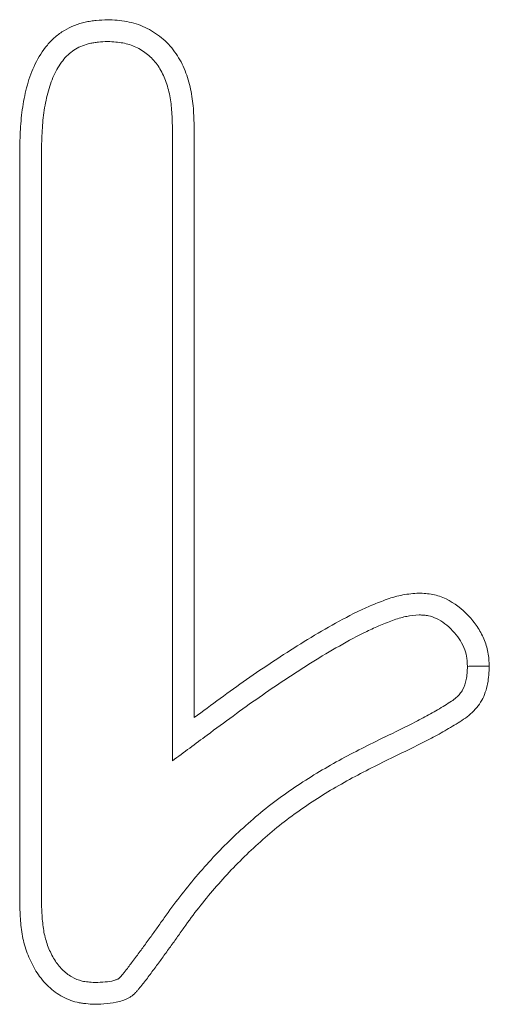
# Model space of a CAD drawing. Header units: metres. Extents: x 232680 to 233262, y 554200 to 554550.
# Tile 60 of 254: x 232746.86638 to 232746.8758, y 554425.78018 to 554425.79993. Entities that reach past the tile are written whole.
import ezdxf

# ---------------------------------------------------------------- set-up
doc = ezdxf.new("R2010")
doc.units = ezdxf.units.M
doc.layers.add('ACO tekst', color=251, linetype='Continuous', lineweight=9)

msp = doc.modelspace()

# ---------------------------------------------------------------- linework, layer by layer
at = {"layer": 'ACO tekst'}
for p, q in [((232746.869442, 554425.797808), (232746.869442, 554425.785065)), ((232746.869879, 554425.797815), (232746.869879, 554425.785932)), ((232746.866379, 554425.782209), (232746.866379, 554425.797284)), ((232746.866815, 554425.782218), (232746.866815, 554425.797279))]:
    msp.add_line(p, q, dxfattribs=at)
for points, knots in [([(232746.866379, 554425.797284), (232746.866382, 554425.797434), (232746.866385, 554425.797584), (232746.866402, 554425.797884), (232746.866416, 554425.798033), (232746.866462, 554425.79833), (232746.866492, 554425.798478), (232746.866573, 554425.798767), (232746.866624, 554425.798909), (232746.866756, 554425.79918), (232746.866836, 554425.799308), (232746.866982, 554425.799481), (232746.867035, 554425.799535), (232746.867149, 554425.799633), (232746.86721, 554425.799677), (232746.867404, 554425.799793), (232746.867546, 554425.799849), (232746.86773, 554425.79989), (232746.867766, 554425.799897), (232746.867841, 554425.799908), (232746.867878, 554425.799913), (232746.86799, 554425.799924), (232746.868065, 554425.799928), (232746.86814, 554425.799932)], [0, 0, 0, 0, 0.125, 0.125, 0.25, 0.25, 0.375, 0.375, 0.5, 0.5, 0.625, 0.625, 0.6875, 0.6875, 0.75, 0.75, 0.875, 0.875, 0.90625, 0.90625, 0.9375, 0.9375, 1, 1, 1, 1]), ([(232746.866379, 554425.797284), (232746.866382, 554425.797434), (232746.866385, 554425.797584), (232746.866402, 554425.797884), (232746.866416, 554425.798033), (232746.866462, 554425.79833), (232746.866492, 554425.798478), (232746.866573, 554425.798767), (232746.866624, 554425.798909), (232746.866756, 554425.79918), (232746.866836, 554425.799308), (232746.866982, 554425.799481), (232746.867035, 554425.799535), (232746.867149, 554425.799633), (232746.86721, 554425.799677), (232746.867404, 554425.799793), (232746.867546, 554425.799849), (232746.86773, 554425.79989), (232746.867766, 554425.799897), (232746.867841, 554425.799908), (232746.867878, 554425.799913), (232746.86799, 554425.799924), (232746.868065, 554425.799928), (232746.86814, 554425.799932)], [0, 0, 0, 0, 0.125, 0.125, 0.25, 0.25, 0.375, 0.375, 0.5, 0.5, 0.625, 0.625, 0.6875, 0.6875, 0.75, 0.75, 0.875, 0.875, 0.90625, 0.90625, 0.9375, 0.9375, 1, 1, 1, 1]), ([(232746.86814, 554425.799932), (232746.868269, 554425.799925), (232746.868399, 554425.799918), (232746.868653, 554425.799872), (232746.868778, 554425.799833), (232746.869012, 554425.799723), (232746.869122, 554425.799653), (232746.869322, 554425.799489), (232746.869411, 554425.799394), (232746.869564, 554425.799185), (232746.869627, 554425.799071), (232746.869729, 554425.798834), (232746.869768, 554425.79871), (232746.869812, 554425.798521), (232746.869825, 554425.798458), (232746.869845, 554425.79833), (232746.869853, 554425.798266), (232746.86987, 554425.798073), (232746.869874, 554425.797944), (232746.869879, 554425.797815)], [0, 0, 0, 0, 0.125, 0.125, 0.25, 0.25, 0.375, 0.375, 0.5, 0.5, 0.625, 0.625, 0.75, 0.75, 0.8125, 0.8125, 0.875, 0.875, 1, 1, 1, 1]), ([(232746.86814, 554425.799932), (232746.868269, 554425.799925), (232746.868399, 554425.799918), (232746.868653, 554425.799872), (232746.868778, 554425.799833), (232746.869012, 554425.799723), (232746.869122, 554425.799653), (232746.869322, 554425.799489), (232746.869411, 554425.799394), (232746.869564, 554425.799185), (232746.869627, 554425.799071), (232746.869729, 554425.798834), (232746.869768, 554425.79871), (232746.869812, 554425.798521), (232746.869825, 554425.798458), (232746.869845, 554425.79833), (232746.869853, 554425.798266), (232746.86987, 554425.798073), (232746.869874, 554425.797944), (232746.869879, 554425.797815)], [0, 0, 0, 0, 0.125, 0.125, 0.25, 0.25, 0.375, 0.375, 0.5, 0.5, 0.625, 0.625, 0.75, 0.75, 0.8125, 0.8125, 0.875, 0.875, 1, 1, 1, 1]), ([(232746.866815, 554425.797279), (232746.866819, 554425.797427), (232746.866822, 554425.797571), (232746.866838, 554425.797849), (232746.866851, 554425.797983), (232746.866891, 554425.798249), (232746.866919, 554425.798381), (232746.866988, 554425.798629), (232746.86703, 554425.798746), (232746.867135, 554425.79896), (232746.867198, 554425.799059), (232746.867302, 554425.799183), (232746.867338, 554425.799219), (232746.867414, 554425.799285), (232746.867456, 554425.799315), (232746.867588, 554425.799394), (232746.867686, 554425.799433), (232746.867815, 554425.799462), (232746.867841, 554425.799466), (232746.867897, 554425.799475), (232746.867926, 554425.799478), (232746.868014, 554425.799487), (232746.868075, 554425.799491), (232746.868141, 554425.799495)], [0.0013228, 0.0013228, 0.0013228, 0.0013228, 0.125, 0.125, 0.25, 0.25, 0.375, 0.375, 0.5, 0.5, 0.625, 0.625, 0.6875, 0.6875, 0.75, 0.75, 0.875, 0.875, 0.90625, 0.90625, 0.9375, 0.9375, 0.9932899, 0.9932899, 0.9932899, 0.9932899]), ([(232746.866815, 554425.797279), (232746.866819, 554425.797427), (232746.866822, 554425.797571), (232746.866838, 554425.797849), (232746.866851, 554425.797983), (232746.866891, 554425.798249), (232746.866919, 554425.798381), (232746.866988, 554425.798629), (232746.86703, 554425.798746), (232746.867135, 554425.79896), (232746.867198, 554425.799059), (232746.867302, 554425.799183), (232746.867338, 554425.799219), (232746.867414, 554425.799285), (232746.867456, 554425.799315), (232746.867588, 554425.799394), (232746.867686, 554425.799433), (232746.867815, 554425.799462), (232746.867841, 554425.799466), (232746.867897, 554425.799475), (232746.867926, 554425.799478), (232746.868014, 554425.799487), (232746.868075, 554425.799491), (232746.868141, 554425.799495)], [0.0013228, 0.0013228, 0.0013228, 0.0013228, 0.125, 0.125, 0.25, 0.25, 0.375, 0.375, 0.5, 0.5, 0.625, 0.625, 0.6875, 0.6875, 0.75, 0.75, 0.875, 0.875, 0.90625, 0.90625, 0.9375, 0.9375, 0.9932899, 0.9932899, 0.9932899, 0.9932899]), ([(232746.868141, 554425.799495), (232746.86826, 554425.799488), (232746.868361, 554425.799481), (232746.868539, 554425.799449), (232746.868627, 554425.799421), (232746.868793, 554425.799344), (232746.868872, 554425.799293), (232746.869017, 554425.799175), (232746.869079, 554425.799108), (232746.86919, 554425.798957), (232746.869237, 554425.798873), (232746.869316, 554425.798689), (232746.869348, 554425.798587), (232746.869385, 554425.798432), (232746.869395, 554425.798379), (232746.869412, 554425.798272), (232746.869418, 554425.798219), (232746.869433, 554425.798053), (232746.869438, 554425.797934), (232746.869442, 554425.797808)], [0.0077316, 0.0077316, 0.0077316, 0.0077316, 0.125, 0.125, 0.25, 0.25, 0.375, 0.375, 0.5, 0.5, 0.625, 0.625, 0.75, 0.75, 0.8125, 0.8125, 0.875, 0.875, 0.997673, 0.997673, 0.997673, 0.997673]), ([(232746.868141, 554425.799495), (232746.86826, 554425.799488), (232746.868361, 554425.799481), (232746.868539, 554425.799449), (232746.868627, 554425.799421), (232746.868793, 554425.799344), (232746.868872, 554425.799293), (232746.869017, 554425.799175), (232746.869079, 554425.799108), (232746.86919, 554425.798957), (232746.869237, 554425.798873), (232746.869316, 554425.798689), (232746.869348, 554425.798587), (232746.869385, 554425.798432), (232746.869395, 554425.798379), (232746.869412, 554425.798272), (232746.869418, 554425.798219), (232746.869433, 554425.798053), (232746.869438, 554425.797934), (232746.869442, 554425.797808)], [0.0077316, 0.0077316, 0.0077316, 0.0077316, 0.125, 0.125, 0.25, 0.25, 0.375, 0.375, 0.5, 0.5, 0.625, 0.625, 0.75, 0.75, 0.8125, 0.8125, 0.875, 0.875, 0.997673, 0.997673, 0.997673, 0.997673]), ([(232746.869879, 554425.785932), (232746.870227, 554425.78619), (232746.870576, 554425.786448), (232746.871287, 554425.786945), (232746.871648, 554425.787186), (232746.872201, 554425.78753), (232746.872387, 554425.787641), (232746.872764, 554425.787856), (232746.872955, 554425.787959), (232746.873248, 554425.788101), (232746.873346, 554425.788146), (232746.873496, 554425.788209), (232746.873547, 554425.788229), (232746.873648, 554425.788269), (232746.873699, 554425.788288), (232746.873853, 554425.788342), (232746.873957, 554425.788373), (232746.87417, 554425.788413), (232746.874278, 554425.788423), (232746.874386, 554425.788432)], [0, 0, 0, 0, 0.25, 0.25, 0.5, 0.5, 0.625, 0.625, 0.75, 0.75, 0.8125, 0.8125, 0.84375, 0.84375, 0.875, 0.875, 0.9375, 0.9375, 1, 1, 1, 1]), ([(232746.869879, 554425.785932), (232746.870227, 554425.78619), (232746.870576, 554425.786448), (232746.871287, 554425.786945), (232746.871648, 554425.787186), (232746.872201, 554425.78753), (232746.872387, 554425.787641), (232746.872764, 554425.787856), (232746.872955, 554425.787959), (232746.873248, 554425.788101), (232746.873346, 554425.788146), (232746.873496, 554425.788209), (232746.873547, 554425.788229), (232746.873648, 554425.788269), (232746.873699, 554425.788288), (232746.873853, 554425.788342), (232746.873957, 554425.788373), (232746.87417, 554425.788413), (232746.874278, 554425.788423), (232746.874386, 554425.788432)], [0, 0, 0, 0, 0.25, 0.25, 0.5, 0.5, 0.625, 0.625, 0.75, 0.75, 0.8125, 0.8125, 0.84375, 0.84375, 0.875, 0.875, 0.9375, 0.9375, 1, 1, 1, 1]), ([(232746.874386, 554425.788432), (232746.874433, 554425.788429), (232746.87448, 554425.788427), (232746.874574, 554425.788418), (232746.87462, 554425.788412), (232746.874758, 554425.788384), (232746.874847, 554425.788353), (232746.875101, 554425.788231), (232746.875251, 554425.788113), (232746.875445, 554425.787909), (232746.875504, 554425.787836), (232746.875609, 554425.787681), (232746.875654, 554425.787598), (232746.875727, 554425.787425), (232746.875756, 554425.787335), (232746.87579, 554425.787151), (232746.875795, 554425.787057), (232746.8758, 554425.786963)], [0, 0, 0, 0, 0.0625, 0.0625, 0.125, 0.125, 0.25, 0.25, 0.5, 0.5, 0.625, 0.625, 0.75, 0.75, 0.875, 0.875, 1, 1, 1, 1]), ([(232746.874386, 554425.788432), (232746.874433, 554425.788429), (232746.87448, 554425.788427), (232746.874574, 554425.788418), (232746.87462, 554425.788412), (232746.874758, 554425.788384), (232746.874847, 554425.788353), (232746.875101, 554425.788231), (232746.875251, 554425.788113), (232746.875445, 554425.787909), (232746.875504, 554425.787836), (232746.875609, 554425.787681), (232746.875654, 554425.787598), (232746.875727, 554425.787425), (232746.875756, 554425.787335), (232746.87579, 554425.787151), (232746.875795, 554425.787057), (232746.8758, 554425.786963)], [0, 0, 0, 0, 0.0625, 0.0625, 0.125, 0.125, 0.25, 0.25, 0.5, 0.5, 0.625, 0.625, 0.75, 0.75, 0.875, 0.875, 1, 1, 1, 1]), ([(232746.869442, 554425.785065), (232746.869674, 554425.785237), (232746.869906, 554425.785409), (232746.870138, 554425.785581), (232746.870488, 554425.785839), (232746.870832, 554425.786094), (232746.871532, 554425.786583), (232746.871887, 554425.78682), (232746.872427, 554425.787156), (232746.872609, 554425.787265), (232746.872974, 554425.787473), (232746.873157, 554425.787572), (232746.873432, 554425.787705), (232746.873524, 554425.787746), (232746.873662, 554425.787805), (232746.873709, 554425.787824), (232746.873802, 554425.78786), (232746.873849, 554425.787878), (232746.873985, 554425.787925), (232746.874068, 554425.787949), (232746.874214, 554425.787977), (232746.874297, 554425.787986), (232746.874393, 554425.787994)], [-0.166259, -0.166259, -0.166259, -0.166259, 0, 0, 0, 0.25, 0.25, 0.5, 0.5, 0.625, 0.625, 0.75, 0.75, 0.8125, 0.8125, 0.84375, 0.84375, 0.875, 0.875, 0.9375, 0.9375, 0.993949, 0.993949, 0.993949, 0.993949]), ([(232746.869442, 554425.785065), (232746.869674, 554425.785237), (232746.869906, 554425.785409), (232746.870138, 554425.785581), (232746.870488, 554425.785839), (232746.870832, 554425.786094), (232746.871532, 554425.786583), (232746.871887, 554425.78682), (232746.872427, 554425.787156), (232746.872609, 554425.787265), (232746.872974, 554425.787473), (232746.873157, 554425.787572), (232746.873432, 554425.787705), (232746.873524, 554425.787746), (232746.873662, 554425.787805), (232746.873709, 554425.787824), (232746.873802, 554425.78786), (232746.873849, 554425.787878), (232746.873985, 554425.787925), (232746.874068, 554425.787949), (232746.874214, 554425.787977), (232746.874297, 554425.787986), (232746.874393, 554425.787994)], [-0.166259, -0.166259, -0.166259, -0.166259, 0, 0, 0, 0.25, 0.25, 0.5, 0.5, 0.625, 0.625, 0.75, 0.75, 0.8125, 0.8125, 0.84375, 0.84375, 0.875, 0.875, 0.9375, 0.9375, 0.993949, 0.993949, 0.993949, 0.993949]), ([(232746.874393, 554425.787994), (232746.874427, 554425.787992), (232746.874458, 554425.78799), (232746.874523, 554425.787984), (232746.874553, 554425.78798), (232746.874632, 554425.787964), (232746.874688, 554425.787945), (232746.874853, 554425.787866), (232746.874964, 554425.787781), (232746.875114, 554425.787623), (232746.875158, 554425.787569), (232746.875231, 554425.787461), (232746.875262, 554425.787402), (232746.875315, 554425.787278), (232746.875334, 554425.787219), (232746.875353, 554425.787113), (232746.875358, 554425.787045), (232746.875363, 554425.786961)], [0.01418, 0.01418, 0.01418, 0.01418, 0.0625, 0.0625, 0.125, 0.125, 0.25, 0.25, 0.5, 0.5, 0.625, 0.625, 0.75, 0.75, 0.875, 0.875, 0.9903234, 0.9903234, 0.9903234, 0.9903234]), ([(232746.874393, 554425.787994), (232746.874427, 554425.787992), (232746.874458, 554425.78799), (232746.874523, 554425.787984), (232746.874553, 554425.78798), (232746.874632, 554425.787964), (232746.874688, 554425.787945), (232746.874853, 554425.787866), (232746.874964, 554425.787781), (232746.875114, 554425.787623), (232746.875158, 554425.787569), (232746.875231, 554425.787461), (232746.875262, 554425.787402), (232746.875315, 554425.787278), (232746.875334, 554425.787219), (232746.875353, 554425.787113), (232746.875358, 554425.787045), (232746.875363, 554425.786961)], [0.01418, 0.01418, 0.01418, 0.01418, 0.0625, 0.0625, 0.125, 0.125, 0.25, 0.25, 0.5, 0.5, 0.625, 0.625, 0.75, 0.75, 0.875, 0.875, 0.9903234, 0.9903234, 0.9903234, 0.9903234]), ([(232746.875363, 554425.786961), (232746.875361, 554425.786911), (232746.875358, 554425.786865), (232746.875351, 554425.786775), (232746.875346, 554425.786735), (232746.875323, 554425.78662), (232746.875299, 554425.786551), (232746.875249, 554425.786462), (232746.875231, 554425.786435), (232746.875189, 554425.786384), (232746.875165, 554425.786359), (232746.875108, 554425.786309), (232746.875077, 554425.786285), (232746.875001, 554425.786234), (232746.874958, 554425.786206), (232746.874861, 554425.786148), (232746.874812, 554425.786119), (232746.874715, 554425.786062), (232746.874667, 554425.786034), (232746.87452, 554425.785952), (232746.874422, 554425.785899), (232746.874118, 554425.785743), (232746.873909, 554425.785642), (232746.873697, 554425.78554), (232746.873696, 554425.78554), (232746.873696, 554425.78554), (232746.873695, 554425.78554)], [0.0078036, 0.0078036, 0.0078036, 0.0078036, 0.0625, 0.0625, 0.125, 0.125, 0.25, 0.25, 0.3125, 0.3125, 0.375, 0.375, 0.4375, 0.4375, 0.5, 0.5, 0.5625, 0.5625, 0.625, 0.625, 0.75, 0.75, 1, 1, 1, 1.0005396, 1.0005396, 1.0005396, 1.0005396]), ([(232746.875363, 554425.786961), (232746.875361, 554425.786911), (232746.875358, 554425.786865), (232746.875351, 554425.786775), (232746.875346, 554425.786735), (232746.875323, 554425.78662), (232746.875299, 554425.786551), (232746.875249, 554425.786462), (232746.875231, 554425.786435), (232746.875189, 554425.786384), (232746.875165, 554425.786359), (232746.875108, 554425.786309), (232746.875077, 554425.786285), (232746.875001, 554425.786234), (232746.874958, 554425.786206), (232746.874861, 554425.786148), (232746.874812, 554425.786119), (232746.874715, 554425.786062), (232746.874667, 554425.786034), (232746.87452, 554425.785952), (232746.874422, 554425.785899), (232746.874118, 554425.785743), (232746.873909, 554425.785642), (232746.873697, 554425.78554), (232746.873696, 554425.78554), (232746.873696, 554425.78554), (232746.873695, 554425.78554)], [0.0078036, 0.0078036, 0.0078036, 0.0078036, 0.0625, 0.0625, 0.125, 0.125, 0.25, 0.25, 0.3125, 0.3125, 0.375, 0.375, 0.4375, 0.4375, 0.5, 0.5, 0.5625, 0.5625, 0.625, 0.625, 0.75, 0.75, 1, 1, 1, 1.0005396, 1.0005396, 1.0005396, 1.0005396]), ([(232746.8758, 554425.786963), (232746.875798, 554425.786904), (232746.875795, 554425.786845), (232746.875785, 554425.786728), (232746.875778, 554425.78667), (232746.875744, 554425.786496), (232746.875705, 554425.786383), (232746.875619, 554425.786228), (232746.875586, 554425.786179), (232746.875511, 554425.786088), (232746.87547, 554425.786045), (232746.875381, 554425.785967), (232746.875334, 554425.785932), (232746.875237, 554425.785865), (232746.875187, 554425.785834), (232746.875086, 554425.785773), (232746.875035, 554425.785743), (232746.874934, 554425.785684), (232746.874883, 554425.785654), (232746.874729, 554425.785568), (232746.874625, 554425.785513), (232746.874311, 554425.785351), (232746.874098, 554425.785249), (232746.873886, 554425.785147)], [0, 0, 0, 0, 0.0625, 0.0625, 0.125, 0.125, 0.25, 0.25, 0.3125, 0.3125, 0.375, 0.375, 0.4375, 0.4375, 0.5, 0.5, 0.5625, 0.5625, 0.625, 0.625, 0.75, 0.75, 1, 1, 1, 1]), ([(232746.8758, 554425.786963), (232746.875798, 554425.786904), (232746.875795, 554425.786845), (232746.875785, 554425.786728), (232746.875778, 554425.78667), (232746.875744, 554425.786496), (232746.875705, 554425.786383), (232746.875619, 554425.786228), (232746.875586, 554425.786179), (232746.875511, 554425.786088), (232746.87547, 554425.786045), (232746.875381, 554425.785967), (232746.875334, 554425.785932), (232746.875237, 554425.785865), (232746.875187, 554425.785834), (232746.875086, 554425.785773), (232746.875035, 554425.785743), (232746.874934, 554425.785684), (232746.874883, 554425.785654), (232746.874729, 554425.785568), (232746.874625, 554425.785513), (232746.874311, 554425.785351), (232746.874098, 554425.785249), (232746.873886, 554425.785147)], [0, 0, 0, 0, 0.0625, 0.0625, 0.125, 0.125, 0.25, 0.25, 0.3125, 0.3125, 0.375, 0.375, 0.4375, 0.4375, 0.5, 0.5, 0.5625, 0.5625, 0.625, 0.625, 0.75, 0.75, 1, 1, 1, 1]), ([(232746.875363, 554425.786961), (232746.875408, 554425.786962), (232746.875453, 554425.786962), (232746.875498, 554425.786962), (232746.875542, 554425.786962), (232746.875587, 554425.786962), (232746.875632, 554425.786963), (232746.875688, 554425.786963), (232746.875744, 554425.786963), (232746.8758, 554425.786963)], [0, 0, 0, 0, 0.000392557, 0.000392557, 0.000392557, 0.000785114, 0.000785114, 0.000785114, 0.001277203, 0.001277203, 0.001277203, 0.001277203]), ([(232746.875363, 554425.786961), (232746.875408, 554425.786962), (232746.875453, 554425.786962), (232746.875498, 554425.786962), (232746.875542, 554425.786962), (232746.875587, 554425.786962), (232746.875632, 554425.786963), (232746.875688, 554425.786963), (232746.875744, 554425.786963), (232746.8758, 554425.786963)], [0, 0, 0, 0, 0.000392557, 0.000392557, 0.000392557, 0.000785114, 0.000785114, 0.000785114, 0.001277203, 0.001277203, 0.001277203, 0.001277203]), ([(232746.873695, 554425.78554), (232746.873695, 554425.785539), (232746.873695, 554425.785539), (232746.873694, 554425.785539), (232746.873396, 554425.785393), (232746.873088, 554425.785241), (232746.872483, 554425.784908), (232746.872188, 554425.78473), (232746.871754, 554425.784438), (232746.871611, 554425.784336), (232746.871331, 554425.784123), (232746.871195, 554425.784012), (232746.870797, 554425.78367), (232746.870547, 554425.78343), (232746.870188, 554425.783052), (232746.870071, 554425.782922), (232746.869845, 554425.782659), (232746.869736, 554425.782525), (232746.869522, 554425.782253), (232746.869417, 554425.782114), (232746.869266, 554425.7819), (232746.869218, 554425.78183), (232746.869149, 554425.781732), (232746.869127, 554425.781701), (232746.869081, 554425.781637), (232746.869057, 554425.781605), (232746.869007, 554425.781537), (232746.868981, 554425.781502), (232746.86893, 554425.781431), (232746.868905, 554425.781396), (232746.868858, 554425.781331), (232746.868836, 554425.7813), (232746.86879, 554425.781238), (232746.868765, 554425.781205), (232746.868714, 554425.781137), (232746.868686, 554425.7811), (232746.868636, 554425.781032), (232746.868613, 554425.781), (232746.868569, 554425.780941), (232746.868545, 554425.78091), (232746.868507, 554425.780862), (232746.868494, 554425.780845), (232746.86847, 554425.780814), (232746.868458, 554425.7808), (232746.868435, 554425.780772), (232746.868425, 554425.780759), (232746.868407, 554425.780738), (232746.868399, 554425.78073), (232746.868381, 554425.780712), (232746.868369, 554425.780702), (232746.868356, 554425.780693), (232746.868353, 554425.780691), (232746.868343, 554425.780686), (232746.868337, 554425.780683), (232746.868314, 554425.780674), (232746.868292, 554425.780666), (232746.868213, 554425.780645), (232746.868156, 554425.780636), (232746.868032, 554425.780624), (232746.867964, 554425.780622), (232746.867889, 554425.780619)], [-0.000191, -0.000191, -0.000191, -0.000191, 0, 0, 0, 0.125, 0.125, 0.25, 0.25, 0.3125, 0.3125, 0.375, 0.375, 0.5, 0.5, 0.5625, 0.5625, 0.625, 0.625, 0.6875, 0.6875, 0.71875, 0.71875, 0.734375, 0.734375, 0.75, 0.75, 0.765625, 0.765625, 0.78125, 0.78125, 0.796875, 0.796875, 0.8125, 0.8125, 0.828125, 0.828125, 0.84375, 0.84375, 0.859375, 0.859375, 0.8671875, 0.8671875, 0.875, 0.875, 0.8828125, 0.8828125, 0.890625, 0.890625, 0.90625, 0.90625, 0.9140625, 0.9140625, 0.921875, 0.921875, 0.9375, 0.9375, 0.96875, 0.96875, 0.9975273, 0.9975273, 0.9975273, 0.9975273]), ([(232746.873695, 554425.78554), (232746.873695, 554425.785539), (232746.873695, 554425.785539), (232746.873694, 554425.785539), (232746.873396, 554425.785393), (232746.873088, 554425.785241), (232746.872483, 554425.784908), (232746.872188, 554425.78473), (232746.871754, 554425.784438), (232746.871611, 554425.784336), (232746.871331, 554425.784123), (232746.871195, 554425.784012), (232746.870797, 554425.78367), (232746.870547, 554425.78343), (232746.870188, 554425.783052), (232746.870071, 554425.782922), (232746.869845, 554425.782659), (232746.869736, 554425.782525), (232746.869522, 554425.782253), (232746.869417, 554425.782114), (232746.869266, 554425.7819), (232746.869218, 554425.78183), (232746.869149, 554425.781732), (232746.869127, 554425.781701), (232746.869081, 554425.781637), (232746.869057, 554425.781605), (232746.869007, 554425.781537), (232746.868981, 554425.781502), (232746.86893, 554425.781431), (232746.868905, 554425.781396), (232746.868858, 554425.781331), (232746.868836, 554425.7813), (232746.86879, 554425.781238), (232746.868765, 554425.781205), (232746.868714, 554425.781137), (232746.868686, 554425.7811), (232746.868636, 554425.781032), (232746.868613, 554425.781), (232746.868569, 554425.780941), (232746.868545, 554425.78091), (232746.868507, 554425.780862), (232746.868494, 554425.780845), (232746.86847, 554425.780814), (232746.868458, 554425.7808), (232746.868435, 554425.780772), (232746.868425, 554425.780759), (232746.868407, 554425.780738), (232746.868399, 554425.78073), (232746.868381, 554425.780712), (232746.868369, 554425.780702), (232746.868356, 554425.780693), (232746.868353, 554425.780691), (232746.868343, 554425.780686), (232746.868337, 554425.780683), (232746.868314, 554425.780674), (232746.868292, 554425.780666), (232746.868213, 554425.780645), (232746.868156, 554425.780636), (232746.868032, 554425.780624), (232746.867964, 554425.780622), (232746.867889, 554425.780619)], [-0.000191, -0.000191, -0.000191, -0.000191, 0, 0, 0, 0.125, 0.125, 0.25, 0.25, 0.3125, 0.3125, 0.375, 0.375, 0.5, 0.5, 0.5625, 0.5625, 0.625, 0.625, 0.6875, 0.6875, 0.71875, 0.71875, 0.734375, 0.734375, 0.75, 0.75, 0.765625, 0.765625, 0.78125, 0.78125, 0.796875, 0.796875, 0.8125, 0.8125, 0.828125, 0.828125, 0.84375, 0.84375, 0.859375, 0.859375, 0.8671875, 0.8671875, 0.875, 0.875, 0.8828125, 0.8828125, 0.890625, 0.890625, 0.90625, 0.90625, 0.9140625, 0.9140625, 0.921875, 0.921875, 0.9375, 0.9375, 0.96875, 0.96875, 0.9975273, 0.9975273, 0.9975273, 0.9975273]), ([(232746.873886, 554425.785147), (232746.873587, 554425.785), (232746.873288, 554425.784853), (232746.872704, 554425.784531), (232746.872419, 554425.784359), (232746.872004, 554425.784079), (232746.871868, 554425.783983), (232746.871603, 554425.783781), (232746.871474, 554425.783676), (232746.871095, 554425.78335), (232746.870854, 554425.783118), (232746.87051, 554425.782756), (232746.870398, 554425.782632), (232746.870181, 554425.782379), (232746.870075, 554425.782251), (232746.869869, 554425.781988), (232746.869769, 554425.781855), (232746.869625, 554425.781651), (232746.869578, 554425.781582), (232746.869506, 554425.78148), (232746.869482, 554425.781446), (232746.869433, 554425.781379), (232746.869408, 554425.781345), (232746.869359, 554425.781278), (232746.869334, 554425.781244), (232746.869285, 554425.781177), (232746.869261, 554425.781143), (232746.869213, 554425.781075), (232746.869188, 554425.781041), (232746.869138, 554425.780975), (232746.869113, 554425.780942), (232746.869063, 554425.780875), (232746.869038, 554425.780842), (232746.868989, 554425.780774), (232746.868965, 554425.780741), (232746.868914, 554425.780674), (232746.868889, 554425.780641), (232746.86885, 554425.780592), (232746.868837, 554425.780576), (232746.868812, 554425.780543), (232746.868799, 554425.780527), (232746.868772, 554425.780494), (232746.868759, 554425.780478), (232746.868732, 554425.780447), (232746.868718, 554425.780431), (232746.868674, 554425.780387), (232746.868642, 554425.78036), (232746.86859, 554425.780324), (232746.868572, 554425.780313), (232746.868535, 554425.780294), (232746.868517, 554425.780285), (232746.868459, 554425.780261), (232746.868419, 554425.780248), (232746.868297, 554425.780216), (232746.868215, 554425.780203), (232746.868049, 554425.780187), (232746.867966, 554425.780185), (232746.867882, 554425.780182)], [0, 0, 0, 0, 0.125, 0.125, 0.25, 0.25, 0.3125, 0.3125, 0.375, 0.375, 0.5, 0.5, 0.5625, 0.5625, 0.625, 0.625, 0.6875, 0.6875, 0.71875, 0.71875, 0.734375, 0.734375, 0.75, 0.75, 0.765625, 0.765625, 0.78125, 0.78125, 0.796875, 0.796875, 0.8125, 0.8125, 0.828125, 0.828125, 0.84375, 0.84375, 0.859375, 0.859375, 0.867188, 0.867188, 0.875, 0.875, 0.882812, 0.882812, 0.890625, 0.890625, 0.90625, 0.90625, 0.914062, 0.914062, 0.921875, 0.921875, 0.9375, 0.9375, 0.96875, 0.96875, 1, 1, 1, 1]), ([(232746.873886, 554425.785147), (232746.873587, 554425.785), (232746.873288, 554425.784853), (232746.872704, 554425.784531), (232746.872419, 554425.784359), (232746.872004, 554425.784079), (232746.871868, 554425.783983), (232746.871603, 554425.783781), (232746.871474, 554425.783676), (232746.871095, 554425.78335), (232746.870854, 554425.783118), (232746.87051, 554425.782756), (232746.870398, 554425.782632), (232746.870181, 554425.782379), (232746.870075, 554425.782251), (232746.869869, 554425.781988), (232746.869769, 554425.781855), (232746.869625, 554425.781651), (232746.869578, 554425.781582), (232746.869506, 554425.78148), (232746.869482, 554425.781446), (232746.869433, 554425.781379), (232746.869408, 554425.781345), (232746.869359, 554425.781278), (232746.869334, 554425.781244), (232746.869285, 554425.781177), (232746.869261, 554425.781143), (232746.869213, 554425.781075), (232746.869188, 554425.781041), (232746.869138, 554425.780975), (232746.869113, 554425.780942), (232746.869063, 554425.780875), (232746.869038, 554425.780842), (232746.868989, 554425.780774), (232746.868965, 554425.780741), (232746.868914, 554425.780674), (232746.868889, 554425.780641), (232746.86885, 554425.780592), (232746.868837, 554425.780576), (232746.868812, 554425.780543), (232746.868799, 554425.780527), (232746.868772, 554425.780494), (232746.868759, 554425.780478), (232746.868732, 554425.780447), (232746.868718, 554425.780431), (232746.868674, 554425.780387), (232746.868642, 554425.78036), (232746.86859, 554425.780324), (232746.868572, 554425.780313), (232746.868535, 554425.780294), (232746.868517, 554425.780285), (232746.868459, 554425.780261), (232746.868419, 554425.780248), (232746.868297, 554425.780216), (232746.868215, 554425.780203), (232746.868049, 554425.780187), (232746.867966, 554425.780185), (232746.867882, 554425.780182)], [0, 0, 0, 0, 0.125, 0.125, 0.25, 0.25, 0.3125, 0.3125, 0.375, 0.375, 0.5, 0.5, 0.5625, 0.5625, 0.625, 0.625, 0.6875, 0.6875, 0.71875, 0.71875, 0.734375, 0.734375, 0.75, 0.75, 0.765625, 0.765625, 0.78125, 0.78125, 0.796875, 0.796875, 0.8125, 0.8125, 0.828125, 0.828125, 0.84375, 0.84375, 0.859375, 0.859375, 0.867188, 0.867188, 0.875, 0.875, 0.882812, 0.882812, 0.890625, 0.890625, 0.90625, 0.90625, 0.914062, 0.914062, 0.921875, 0.921875, 0.9375, 0.9375, 0.96875, 0.96875, 1, 1, 1, 1]), ([(232746.867882, 554425.780182), (232746.867823, 554425.780186), (232746.867764, 554425.780189), (232746.867676, 554425.780198), (232746.867647, 554425.780202), (232746.867589, 554425.780211), (232746.86756, 554425.780216), (232746.867416, 554425.78025), (232746.867305, 554425.780295), (232746.867101, 554425.780414), (232746.867007, 554425.780487), (232746.86684, 554425.780655), (232746.866767, 554425.780749), (232746.866643, 554425.78095), (232746.866591, 554425.781057), (232746.866525, 554425.781221), (232746.866505, 554425.781277), (232746.866471, 554425.78139), (232746.866457, 554425.781447), (232746.866421, 554425.781621), (232746.866406, 554425.781738), (232746.866387, 554425.781974), (232746.866383, 554425.782091), (232746.866379, 554425.782209)], [0, 0, 0, 0, 0.0625, 0.0625, 0.09375, 0.09375, 0.125, 0.125, 0.25, 0.25, 0.375, 0.375, 0.5, 0.5, 0.625, 0.625, 0.6875, 0.6875, 0.75, 0.75, 0.875, 0.875, 1, 1, 1, 1]), ([(232746.867882, 554425.780182), (232746.867823, 554425.780186), (232746.867764, 554425.780189), (232746.867676, 554425.780198), (232746.867647, 554425.780202), (232746.867589, 554425.780211), (232746.86756, 554425.780216), (232746.867416, 554425.78025), (232746.867305, 554425.780295), (232746.867101, 554425.780414), (232746.867007, 554425.780487), (232746.86684, 554425.780655), (232746.866767, 554425.780749), (232746.866643, 554425.78095), (232746.866591, 554425.781057), (232746.866525, 554425.781221), (232746.866505, 554425.781277), (232746.866471, 554425.78139), (232746.866457, 554425.781447), (232746.866421, 554425.781621), (232746.866406, 554425.781738), (232746.866387, 554425.781974), (232746.866383, 554425.782091), (232746.866379, 554425.782209)], [0, 0, 0, 0, 0.0625, 0.0625, 0.09375, 0.09375, 0.125, 0.125, 0.25, 0.25, 0.375, 0.375, 0.5, 0.5, 0.625, 0.625, 0.6875, 0.6875, 0.75, 0.75, 0.875, 0.875, 1, 1, 1, 1]), ([(232746.867889, 554425.780619), (232746.867838, 554425.780622), (232746.867791, 554425.780625), (232746.867727, 554425.780632), (232746.867706, 554425.780635), (232746.867666, 554425.780641), (232746.867649, 554425.780644), (232746.867561, 554425.780665), (232746.867489, 554425.780693), (232746.867355, 554425.780771), (232746.86729, 554425.780822), (232746.867174, 554425.780938), (232746.867124, 554425.781003), (232746.867031, 554425.781154), (232746.866987, 554425.781242), (232746.866935, 554425.781372), (232746.86692, 554425.781416), (232746.866894, 554425.781503), (232746.866882, 554425.781547), (232746.866854, 554425.781687), (232746.866841, 554425.781786), (232746.866824, 554425.781994), (232746.86682, 554425.782103), (232746.866815, 554425.782218)], [0.0069868, 0.0069868, 0.0069868, 0.0069868, 0.0625, 0.0625, 0.09375, 0.09375, 0.125, 0.125, 0.25, 0.25, 0.375, 0.375, 0.5, 0.5, 0.625, 0.625, 0.6875, 0.6875, 0.75, 0.75, 0.875, 0.875, 0.997093, 0.997093, 0.997093, 0.997093]), ([(232746.867889, 554425.780619), (232746.867838, 554425.780622), (232746.867791, 554425.780625), (232746.867727, 554425.780632), (232746.867706, 554425.780635), (232746.867666, 554425.780641), (232746.867649, 554425.780644), (232746.867561, 554425.780665), (232746.867489, 554425.780693), (232746.867355, 554425.780771), (232746.86729, 554425.780822), (232746.867174, 554425.780938), (232746.867124, 554425.781003), (232746.867031, 554425.781154), (232746.866987, 554425.781242), (232746.866935, 554425.781372), (232746.86692, 554425.781416), (232746.866894, 554425.781503), (232746.866882, 554425.781547), (232746.866854, 554425.781687), (232746.866841, 554425.781786), (232746.866824, 554425.781994), (232746.86682, 554425.782103), (232746.866815, 554425.782218)], [0.0069868, 0.0069868, 0.0069868, 0.0069868, 0.0625, 0.0625, 0.09375, 0.09375, 0.125, 0.125, 0.25, 0.25, 0.375, 0.375, 0.5, 0.5, 0.625, 0.625, 0.6875, 0.6875, 0.75, 0.75, 0.875, 0.875, 0.997093, 0.997093, 0.997093, 0.997093])]:
    msp.add_open_spline(points, degree=3, knots=knots, dxfattribs=at)

doc.saveas('drawing.dxf')
